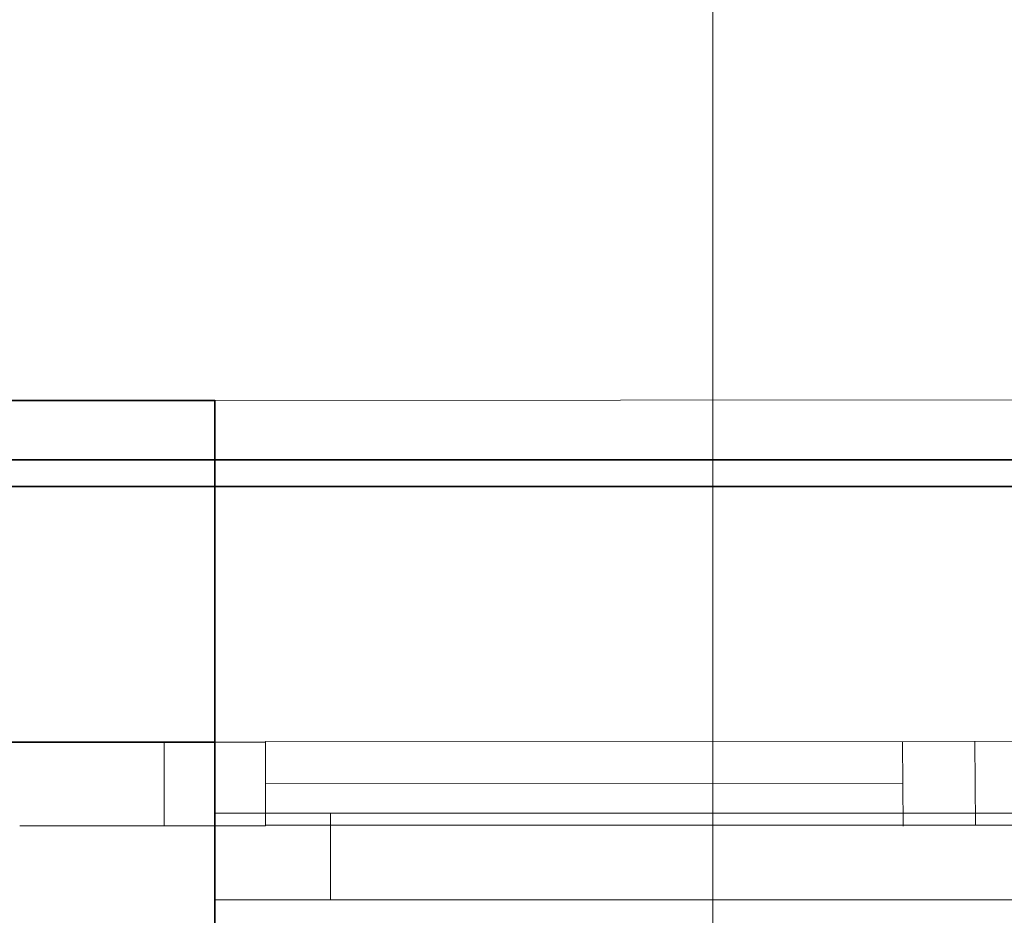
# Model space of a CAD drawing. Extents: x -133 to 627, y -127 to 467.
# Tile 162 of 256: x 146 to 160, y 379 to 391. Entities that reach past the tile are written whole.
import ezdxf

# ---------------------------------------------------------------- set-up
doc = ezdxf.new("R2010")
doc.units = 0
doc.layers.get('0').update_dxf_attribs({"lineweight": 35})
doc.layers.add('5_OG-BESTAND', color=7, linetype='Continuous', lineweight=25)
doc.layers.add('5_OG-NEU', color=7, linetype='Continuous', lineweight=25)
for name, color, linetype, lineweight, true_color in [('A_Aussenwand', 3, 'Continuous', 35, 0x00ff00), ('A_Fenster', 1, 'Continuous', 35, 0xff0000), ('A_Geschossdecke', 7, 'Continuous', 35, 0x008080), ('H_Vorlauf_Beschriftung', 1, 'Continuous', 18, 0xff0000)]:
    doc.layers.add(name, color=color, linetype=linetype, lineweight=lineweight, true_color=true_color)

# ---------------------------------------------------------------- blocks, each defined once
blk = doc.blocks.new('Referenz-A06HSSHCNL', base_point=(-102.577, -104.976))
at = {"layer": '5_OG-BESTAND', "color": 0, "lineweight": 35}
for p, q in [((145.212, 386.135), (148.612, 386.135)), ((148.612, 386.135), (148.613, 381.405)), ((148.613, 381.405), (145.213, 381.405))]:
    blk.add_line(p, q, dxfattribs=at)
at = {"layer": '5_OG-BESTAND', "color": 0, "lineweight": 13}
blk.add_line((148.612, 386.135), (169.652, 386.147), dxfattribs=at)
at = {"layer": '5_OG-NEU', "color": 0, "lineweight": 13}
for p, q in [((147.913, 380.245), (147.913, 381.405)), ((147.913, 381.405), (149.313, 381.405)), ((149.313, 381.415), (168.953, 381.416)), ((149.313, 380.255), (149.313, 381.415)), ((149.313, 381.405), (149.313, 380.245)), ((158.128, 381.403), (158.137, 380.243)), ((159.128, 381.411), (159.137, 380.251)), ((149.313, 380.825), (158.133, 380.831)), ((168.953, 380.257), (149.313, 380.255)), ((145.913, 380.246), (147.913, 380.245)), ((149.313, 380.245), (147.913, 380.245))]:
    blk.add_line(p, q, dxfattribs=at)
blk = doc.blocks.new('Referenz-A06HSSHFNL', base_point=(-34.996, -50.92))
at = {"layer": 'A_Aussenwand', "color": 0, "linetype": 'Continuous', "ltscale": 0.35}
blk.add_line((145.212, 385.312), (148.612, 385.312), dxfattribs=at)
at = {"layer": 'A_Fenster', "color": 0, "linetype": 'Continuous', "ltscale": 0.35}
for p, q in [((148.612, 385.312), (169.652, 385.312)), ((148.612, 374.332), (148.612, 385.312))]:
    blk.add_line(p, q, dxfattribs=at)
at = {"layer": 'A_Fenster', "color": 0, "linetype": 'Continuous', "lineweight": 18, "ltscale": 0.18}
for p, q in [((148.612, 380.422), (169.652, 380.422)), ((150.212, 379.222), (150.212, 380.422)), ((148.612, 379.222), (169.652, 379.222))]:
    blk.add_line(p, q, dxfattribs=at)
at = {"layer": 'A_Geschossdecke', "color": 0, "linetype": 'Continuous', "ltscale": 0.35}
blk.add_line((-29.957, 384.942), (192.268, 384.942), dxfattribs=at)
blk = doc.blocks.new('Bauteilbeschriftung-A06HST7DNL', base_point=(155.505, 376.557))
at = {"color": 0, "linetype": 'ByBlock', "lineweight": -2, "ltscale": 0.18}
blk.add_line((155.505, 422.797), (155.505, 376.557), dxfattribs=at)

msp = doc.modelspace()

# ---------------------------------------------------------------- block references
at = {"color": 251, "lineweight": 25, "ltscale": 0.25, "true_color": 0x585858}
for name, p in [('Referenz-A06HSSHCNL', (-102.577, -104.976)), ('Referenz-A06HSSHFNL', (-34.996, -50.92))]:
    msp.add_blockref(name, p, dxfattribs=at)
at = {"layer": 'H_Vorlauf_Beschriftung', "ltscale": 0.18}
msp.add_blockref('Bauteilbeschriftung-A06HST7DNL', (155.505, 376.557), dxfattribs=at)

doc.saveas('drawing.dxf')
